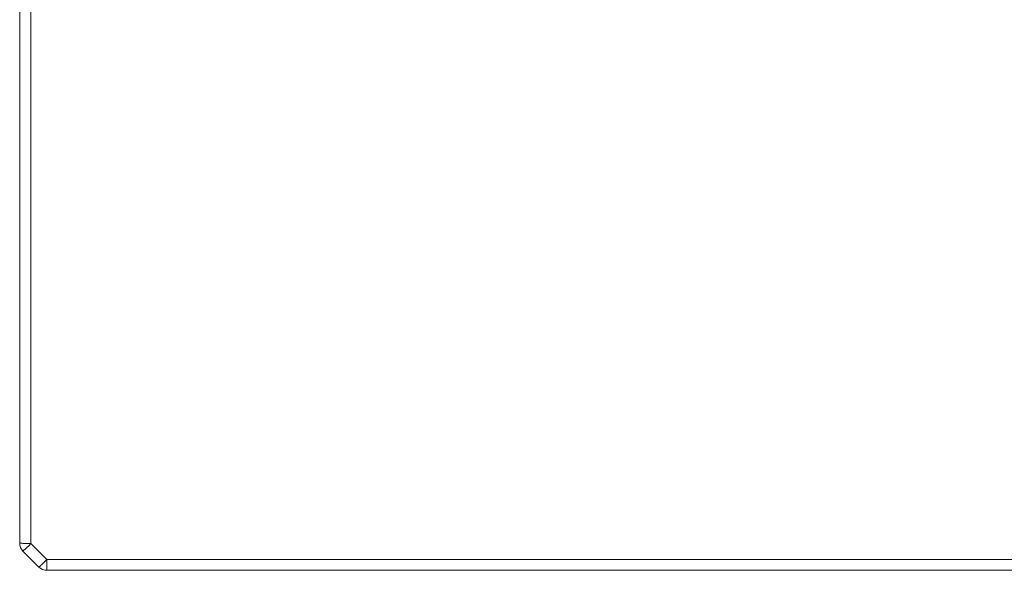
# Model space of a CAD drawing. Header units: millimetres. Extents: x -594 to 595, y -419 to 422.
# Tile 3 of 124: x -433 to -389, y -264 to -240. Entities that reach past the tile are written whole.
import ezdxf

# ---------------------------------------------------------------- set-up
doc = ezdxf.new("R2010")
doc.units = ezdxf.units.MM
doc.header["$MEASUREMENT"] = 0
doc.layers.add('layer 1', color=7, linetype='Continuous')

msp = doc.modelspace()

# ---------------------------------------------------------------- linework, layer by layer
at = {"layer": 'layer 1', "lineweight": 9}
for points in [[(-432.9439, -208.3382), (-432.9439, -208.3382), (-432.9439, -263.0958), (-432.9439, -263.0958)], [(-432.4439, -239.353), (-432.4439, -239.353), (-432.4439, -263.1133), (-432.4439, -263.1133)], [(-432.9439, -263.0958), (-432.9439, -263.2285), (-432.8912, -263.3556), (-432.7974, -263.4494)], [(-431.7368, -263.8204), (-431.7368, -263.8204), (-432.4439, -263.1133), (-432.4439, -263.1133)], [(-432.7974, -263.4494), (-432.7974, -263.4494), (-432.0903, -264.1565), (-432.0903, -264.1565)], [(-431.7368, -263.8204), (-431.7368, -263.8204), (-384.861, -263.8204), (-384.861, -263.8204)], [(-431.7368, -263.8204), (-431.7368, -263.8204), (-431.7368, -264.303), (-431.7368, -264.303)], [(-432.0903, -264.1565), (-431.9965, -264.2503), (-431.8694, -264.303), (-431.7368, -264.303)], [(-431.7368, -264.303), (-431.7368, -264.303), (-344.151, -264.303), (-344.151, -264.303)]]:
    msp.add_open_spline(points, degree=3, dxfattribs=at)
for points, knots in [([(-432.9439, -263.0958), (-432.9439, -263.0993), (-432.9387, -263.0991), (-432.9342, -263.0992), (-432.9342, -263.0992), (-432.9217, -263.0995), (-432.9143, -263.1013), (-432.9058, -263.1025), (-432.9058, -263.1025), (-432.8921, -263.1045), (-432.8755, -263.105), (-432.8596, -263.1055), (-432.8596, -263.1055), (-432.8382, -263.1063), (-432.8179, -263.1073), (-432.7974, -263.1082), (-432.7974, -263.1082), (-432.7441, -263.1104), (-432.6895, -263.1113), (-432.6352, -263.112), (-432.6352, -263.112), (-432.5712, -263.1128), (-432.5077, -263.1133), (-432.4439, -263.1133)], [0, 0, 0, 0, 0.1428571, 0.1428571, 0.1428571, 0.1428571, 0.2857143, 0.2857143, 0.2857143, 0.2857143, 0.4285714, 0.4285714, 0.4285714, 0.4285714, 0.5714286, 0.5714286, 0.5714286, 0.5714286, 0.7142857, 0.7142857, 0.7142857, 0.7142857, 1, 1, 1, 1]), ([(-432.6992, -263.3629), (-432.7127, -263.3757), (-432.726, -263.3877), (-432.7398, -263.401), (-432.7398, -263.401), (-432.7501, -263.4108), (-432.7606, -263.4213), (-432.7704, -263.4287), (-432.7704, -263.4287), (-432.7764, -263.4332), (-432.7821, -263.4365), (-432.7898, -263.445), (-432.7898, -263.445), (-432.7924, -263.4479), (-432.7953, -263.4515), (-432.7974, -263.4494)], [0, 0, 0, 0, 0.2, 0.2, 0.2, 0.2, 0.4, 0.4, 0.4, 0.4, 0.6, 0.6, 0.6, 0.6, 1, 1, 1, 1]), ([(-432.4439, -263.1133), (-432.4674, -263.1368), (-432.491, -263.1602), (-432.5146, -263.1836), (-432.5146, -263.1836), (-432.5756, -263.2439), (-432.6369, -263.3039), (-432.6992, -263.3629)], [0, 0, 0, 0, 0.3333333, 0.3333333, 0.3333333, 0.3333333, 1, 1, 1, 1]), ([(-431.9775, -264.0561), (-431.9599, -264.0394), (-431.9425, -264.0226), (-431.9251, -264.0058), (-431.9251, -264.0058), (-431.8618, -263.9446), (-431.7991, -263.8827), (-431.7368, -263.8204)], [0, 0, 0, 0, 0.3333333, 0.3333333, 0.3333333, 0.3333333, 1, 1, 1, 1]), ([(-432.0903, -264.1565), (-432.0879, -264.1589), (-432.0846, -264.1547), (-432.0816, -264.1512), (-432.0816, -264.1512), (-432.0728, -264.1412), (-432.0662, -264.1374), (-432.0592, -264.1322), (-432.0592, -264.1322), (-432.0479, -264.1237), (-432.0358, -264.1114), (-432.024, -264.1), (-432.024, -264.1), (-432.0082, -264.0847), (-431.9929, -264.0708), (-431.9775, -264.0561)], [0, 0, 0, 0, 0.2, 0.2, 0.2, 0.2, 0.4, 0.4, 0.4, 0.4, 0.6, 0.6, 0.6, 0.6, 1, 1, 1, 1])]:
    msp.add_open_spline(points, degree=3, knots=knots, dxfattribs=at)

doc.saveas('drawing.dxf')
